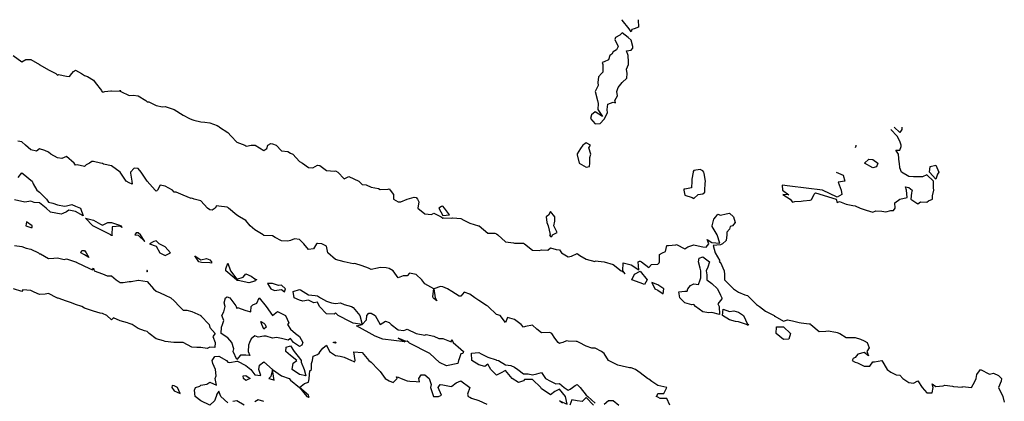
# Model space of a CAD drawing. Header units: inches. Extents: x 158323 to 160611, y 432808 to 437248.
# Tile 148 of 228: x 159323 to 159378, y 437024 to 437045. Entities that reach past the tile are written whole.
import ezdxf

# ---------------------------------------------------------------- set-up
doc = ezdxf.new("R2010")
doc.units = ezdxf.units.IN
doc.header["$MEASUREMENT"] = 0
doc.layers.add('Hoogtelijn-bestaand 6.00 M', color=7, linetype='Continuous', lineweight=15)

msp = doc.modelspace()

# ---------------------------------------------------------------- linework, layer by layer
at = {"layer": 'Hoogtelijn-bestaand 6.00 M', "color": 252, "linetype": 'Continuous', "lineweight": 25}
for points in [[(159357.65, 437045.25, 6), (159357.66, 437044.84, 6), (159357.432, 437044.75, 6), (159357.288, 437044.712, 6), (159357.25, 437044.583, 6), (159357.15, 437044.75, 6), (159356.75, 437045.221, 6), (159356.744, 437045.25, 6)], [(159322.764, 437043.25, 6), (159323.25, 437042.91, 6), (159323.477, 437043.023, 6), (159323.75, 437043.023, 6), (159324.238, 437042.75, 6), (159324.25, 437042.735, 6), (159324.267, 437042.733, 6), (159324.75, 437042.463, 6), (159325.153, 437042.25, 6), (159325.25, 437042.158, 6), (159325.307, 437042.193, 6), (159325.75, 437042.096, 6), (159325.924, 437042.076, 6), (159326.05, 437042.25, 6), (159326.131, 437042.37, 6), (159326.25, 437042.432, 6), (159326.583, 437042.25, 6), (159326.75, 437042.139, 6), (159326.917, 437042.083, 6), (159327.25, 437041.875, 6), (159327.338, 437041.75, 6), (159327.695, 437041.305, 6), (159327.72, 437041.25, 6), (159327.75, 437041.227, 6), (159327.784, 437041.216, 6), (159327.893, 437041.25, 6), (159328.219, 437041.281, 6), (159328.25, 437041.279, 6), (159328.738, 437041.262, 6), (159328.75, 437041.321, 6), (159328.787, 437041.25, 6), (159329.25, 437041.031, 6), (159329.462, 437041.038, 6), (159329.75, 437041.004, 6), (159330.175, 437040.75, 6), (159330.25, 437040.679, 6), (159330.336, 437040.664, 6), (159330.75, 437040.466, 6), (159331.109, 437040.391, 6), (159331.25, 437040.403, 6), (159331.75, 437040.25, 6), (159332.25, 437039.932, 6), (159332.614, 437039.75, 6), (159332.75, 437039.683, 6), (159332.857, 437039.643, 6), (159333.25, 437039.564, 6), (159333.467, 437039.533, 6), (159333.75, 437039.508, 6), (159334.15, 437039.35, 6), (159334.25, 437039.303, 6), (159334.292, 437039.25, 6), (159334.75, 437038.967, 6), (159334.927, 437038.75, 6), (159335.25, 437038.424, 6), (159335.707, 437038.25, 6), (159335.75, 437038.221, 6), (159335.794, 437038.206, 6), (159336.05, 437038.25, 6), (159336.239, 437038.261, 6), (159336.25, 437038.258, 6), (159336.284, 437038.25, 6), (159336.75, 437037.956, 6), (159336.932, 437038.068, 6), (159336.991, 437038.25, 6), (159337.153, 437038.347, 6), (159337.25, 437038.322, 6), (159337.438, 437038.25, 6), (159337.75, 437037.938, 6), (159338.098, 437037.902, 6), (159338.25, 437037.817, 6), (159338.375, 437037.75, 6), (159338.75, 437037.341, 6), (159338.909, 437037.25, 6), (159339.25, 437037.004, 6), (159339.5, 437037, 6), (159339.75, 437037.145, 6), (159339.888, 437037.112, 6), (159340.25, 437036.835, 6), (159340.698, 437036.802, 6), (159340.75, 437036.832, 6), (159340.886, 437036.75, 6), (159341.25, 437036.378, 6), (159341.496, 437036.504, 6), (159342.067, 437036.25, 6), (159342.25, 437036.067, 6), (159342.461, 437036.039, 6), (159342.75, 437035.912, 6), (159343.166, 437035.835, 6), (159343.25, 437035.782, 6), (159343.705, 437035.795, 6), (159343.75, 437035.815, 6), (159343.814, 437035.75, 6), (159344, 437035.5, 6), (159343.992, 437035.25, 6), (159344.25, 437035.099, 6), (159344.404, 437035.096, 6), (159344.75, 437035.25, 6), (159345.153, 437035.347, 6), (159345.25, 437035.343, 6), (159345.328, 437035.25, 6), (159345.402, 437035.098, 6), (159345.346, 437034.75, 6), (159345.75, 437034.427, 6), (159346.107, 437034.393, 6), (159346.25, 437034.461, 6), (159346.657, 437034.25, 6), (159346.75, 437034.179, 6), (159346.793, 437034.207, 6), (159347.25, 437034.185, 6), (159347.3, 437034.2, 6), (159347.75, 437034.159, 6), (159347.924, 437034.076, 6), (159348.25, 437033.911, 6), (159348.735, 437033.766, 6), (159348.75, 437033.755, 6), (159348.778, 437033.75, 6), (159349.25, 437033.345, 6), (159349.655, 437033.345, 6), (159349.75, 437033.304, 6), (159349.807, 437033.25, 6), (159350.25, 437032.867, 6), (159350.699, 437032.801, 6), (159350.75, 437032.782, 6), (159351.209, 437032.791, 6), (159351.25, 437032.797, 6), (159351.309, 437032.75, 6), (159351.75, 437032.405, 6), (159352.118, 437032.382, 6), (159352.25, 437032.422, 6), (159352.604, 437032.396, 6), (159352.75, 437032.538, 6), (159353.068, 437032.432, 6), (159353.25, 437032.417, 6), (159353.375, 437032.25, 6), (159353.75, 437032.036, 6), (159353.932, 437032.068, 6), (159354.25, 437032.217, 6), (159354.4, 437032.1, 6), (159354.75, 437031.89, 6), (159355.224, 437031.776, 6), (159355.25, 437031.812, 6), (159355.75, 437031.75, 6), (159356.25, 437031.607, 6), (159356.705, 437031.25, 6), (159356.75, 437031.238, 6), (159356.917, 437031.083, 6), (159356.783, 437031.25, 6), (159356.812, 437031.688, 6), (159357.25, 437031.583, 6), (159357.688, 437031.312, 6), (159357.639, 437031.75, 6), (159357.717, 437031.783, 6), (159357.75, 437031.782, 6), (159357.833, 437031.75, 6), (159358.25, 437031.438, 6), (159358.393, 437031.607, 6), (159358.75, 437031.618, 6), (159358.81, 437031.69, 6), (159358.835, 437031.75, 6), (159358.843, 437032.157, 6), (159359.013, 437032.25, 6), (159359.181, 437032.319, 6), (159359.25, 437032.659, 6), (159359.333, 437032.667, 6), (159359.75, 437032.705, 6), (159359.778, 437032.722, 6), (159360.25, 437032.48, 6), (159360.422, 437032.578, 6), (159360.75, 437032.703, 6), (159360.83, 437032.67, 6), (159361.25, 437032.589, 6), (159361.435, 437032.565, 6), (159361.583, 437032.75, 6), (159361.5, 437033, 6), (159361.75, 437032.821, 6), (159362.205, 437032.795, 6), (159362.05, 437033.25, 6), (159361.774, 437033.726, 6), (159361.773, 437033.75, 6), (159361.875, 437034.125, 6), (159361.983, 437034.25, 6), (159362.096, 437034.404, 6), (159362.25, 437034.358, 6), (159362.565, 437034.435, 6), (159362.75, 437034.468, 6), (159362.974, 437034.25, 6), (159363.054, 437033.946, 6), (159362.906, 437033.75, 6), (159362.788, 437033.712, 6), (159362.75, 437033.571, 6), (159362.6, 437033.4, 6), (159362.595, 437033.25, 6), (159362.562, 437032.938, 6), (159362.35, 437032.75, 6), (159362.279, 437032.721, 6), (159362.25, 437032.698, 6), (159361.831, 437032.669, 6), (159361.948, 437032.25, 6), (159362.198, 437031.803, 6), (159362.159, 437031.75, 6), (159362.25, 437031.711, 6), (159362.45, 437031.25, 6), (159362.464, 437031.036, 6), (159362.459, 437030.75, 6), (159362.75, 437030.469, 6), (159362.958, 437030.25, 6), (159363.25, 437030.055, 6), (159363.593, 437029.907, 6), (159363.75, 437029.868, 6), (159363.87, 437029.75, 6), (159364.25, 437029.364, 6), (159364.409, 437029.25, 6), (159364.75, 437029.004, 6), (159365.235, 437028.75, 6), (159365.25, 437028.721, 6), (159365.278, 437028.722, 6), (159365.75, 437028.443, 6), (159365.983, 437028.517, 6), (159366.25, 437028.454, 6), (159366.631, 437028.369, 6), (159366.75, 437028.356, 6), (159367.198, 437028.302, 6), (159367.25, 437028.288, 6), (159367.283, 437028.25, 6), (159367.75, 437027.86, 6), (159368.117, 437027.884, 6), (159368.25, 437027.904, 6), (159368.677, 437027.823, 6), (159368.75, 437027.812, 6), (159368.908, 437027.75, 6), (159369.25, 437027.53, 6), (159369.47, 437027.53, 6), (159369.75, 437027.534, 6), (159370.055, 437027.445, 6), (159370.25, 437027.35, 6), (159370.417, 437027.25, 6), (159370.546, 437026.954, 6), (159370.406, 437026.75, 6), (159370.5, 437026.5, 6), (159370.25, 437026.699, 6), (159369.901, 437026.599, 6), (159369.75, 437026.411, 6), (159369.645, 437026.355, 6), (159369.595, 437026.25, 6), (159369.75, 437026.154, 6), (159369.886, 437026.114, 6), (159370.25, 437025.927, 6), (159370.569, 437025.931, 6), (159370.75, 437026.167, 6), (159370.826, 437026.174, 6), (159371.25, 437026.25, 6), (159371.548, 437025.75, 6), (159371.75, 437025.594, 6), (159372.047, 437025.453, 6), (159372.25, 437025.426, 6), (159372.412, 437025.25, 6), (159372.75, 437025.029, 6), (159373.01, 437024.99, 6), (159373.25, 437025.118, 6), (159373.486, 437024.75, 6), (159373.75, 437024.452, 6), (159374.054, 437024.446, 6), (159374.109, 437024.75, 6), (159374.046, 437024.954, 6), (159374.25, 437024.803, 6), (159374.665, 437024.835, 6), (159374.75, 437024.87, 6), (159375.179, 437024.821, 6), (159375.25, 437024.796, 6), (159375.731, 437024.77, 6), (159375.75, 437024.792, 6), (159376.25, 437024.75, 6), (159376.427, 437025.073, 6), (159376.511, 437025.25, 6), (159376.539, 437025.461, 6), (159376.75, 437025.75, 6), (159377.25, 437025.487, 6), (159377.468, 437025.533, 6), (159377.75, 437025.409, 6), (159377.917, 437025.25, 6), (159377.909, 437025.091, 6), (159377.75, 437024.75, 6), (159377.987, 437024.25, 6), (159378.078, 437023.922, 6)], [(159368.695, 437036.75, 6), (159369.083, 437036.583, 6), (159369.179, 437036.25, 6), (159368.805, 437036.195, 6), (159368.975, 437035.75, 6), (159369.003, 437035.497, 6), (159368.75, 437035.35, 6), (159367.939, 437035.75, 6), (159366.117, 437035.977, 6), (159365.682, 437036.017, 6), (159365.698, 437035.75, 6), (159366.061, 437035.48, 6), (159365.726, 437035.512, 6), (159366.123, 437035.25, 6), (159366.25, 437035.083, 6), (159366.391, 437035.109, 6), (159366.75, 437035.133, 6), (159366.85, 437035.15, 6), (159367.25, 437035.192, 6), (159367.3, 437035.2, 6), (159367.336, 437035.25, 6), (159367.471, 437035.529, 6), (159367.546, 437035.602, 6), (159368.695, 437035.25, 6), (159368.75, 437035.065, 6), (159368.878, 437035.122, 6), (159369.25, 437034.963, 6), (159369.618, 437034.882, 6), (159369.75, 437034.875, 6), (159370.03, 437034.75, 6), (159370.25, 437034.66, 6), (159370.362, 437034.638, 6), (159370.75, 437034.51, 6), (159370.912, 437034.588, 6), (159371.25, 437034.582, 6), (159371.47, 437034.53, 6), (159371.75, 437034.617, 6), (159371.894, 437034.606, 6), (159371.993, 437034.75, 6), (159371.96, 437035.04, 6), (159372.25, 437035.25, 6), (159372.659, 437035.341, 6), (159372.625, 437035.75, 6), (159372.573, 437035.927, 6), (159372.75, 437035.9, 6), (159372.938, 437035.75, 6), (159372.908, 437035.592, 6), (159372.868, 437035.25, 6), (159373.25, 437034.979, 6), (159373.405, 437035.095, 6), (159373.75, 437035.08, 6), (159373.853, 437035.147, 6), (159374.076, 437035.25, 6), (159374.068, 437035.432, 6), (159374.139, 437035.75, 6), (159374.132, 437035.868, 6), (159374.132, 437036.25, 6), (159373.75, 437036.592, 6), (159373.509, 437036.491, 6), (159373.25, 437036.481, 6), (159373.01, 437036.49, 6), (159372.75, 437036.509, 6), (159372.344, 437036.75, 6), (159372.25, 437037, 6), (159372.221, 437037.25, 6), (159372.211, 437037.289, 6), (159372.179, 437037.75, 6), (159372.019, 437037.981, 6), (159372.25, 437037.981, 6), (159372.325, 437038.175, 6), (159372.316, 437038.25, 6), (159372.25, 437038.469, 6), (159372.095, 437038.75, 6), (159371.75, 437039.12, 6)], [(159372.353, 437039.25, 6), (159372.364, 437039.136, 6), (159372.25, 437038.955, 6), (159371.925, 437039.25, 6)], [(159359.417, 437023.75, 6), (159359.25, 437024.125, 6), (159358.875, 437024.125, 6), (159358.75, 437024.205, 6), (159358.65, 437024.25, 6), (159358.7, 437024.3, 6), (159358.75, 437024.417, 6), (159359.083, 437024.417, 6), (159359.25, 437024.75, 6), (159358.75, 437024.85, 6), (159358.417, 437025.083, 6), (159358.25, 437025.2, 6), (159358.167, 437025.25, 6), (159357.75, 437025.562, 6), (159357.5, 437025.75, 6), (159357.25, 437025.844, 6), (159357.156, 437025.844, 6), (159356.75, 437025.925, 6), (159356.517, 437025.983, 6), (159356.25, 437026.121, 6), (159355.983, 437026.25, 6), (159355.75, 437026.639, 6), (159355.607, 437026.75, 6), (159355.25, 437026.942, 6), (159355.058, 437026.942, 6), (159354.75, 437027.039, 6), (159354.35, 437027.25, 6), (159354.25, 437027.312, 6), (159354.195, 437027.305, 6), (159353.75, 437027.329, 6), (159353.65, 437027.35, 6), (159353.45, 437027.25, 6), (159353.29, 437027.21, 6), (159353.25, 437027.203, 6), (159353.191, 437027.25, 6), (159353, 437027.5, 6), (159352.821, 437027.75, 6), (159352.75, 437027.798, 6), (159352.688, 437027.812, 6), (159352.25, 437027.783, 6), (159352, 437028, 6), (159351.75, 437028.219, 6), (159351.355, 437028.145, 6), (159351.25, 437028.107, 6), (159351.117, 437028.25, 6), (159350.75, 437028.539, 6), (159350.357, 437028.643, 6), (159350.25, 437028.375, 6), (159349.95, 437028.75, 6), (159349.75, 437028.812, 6), (159349.283, 437029.25, 6), (159349.25, 437029.27, 6), (159349.179, 437029.321, 6), (159348.75, 437029.6, 6), (159348.536, 437029.75, 6), (159348.25, 437029.94, 6), (159347.942, 437030.058, 6), (159347.75, 437029.833, 6), (159347.667, 437029.833, 6), (159347.25, 437030.094, 6), (159347, 437030.25, 6), (159346.75, 437030.359, 6), (159346.619, 437030.382, 6), (159346.25, 437030.25, 6), (159346.317, 437029.75, 6), (159346.417, 437029.583, 6), (159346.25, 437029.706, 6), (159346.213, 437029.75, 6), (159346.188, 437029.812, 6), (159346.25, 437030.25, 6), (159345.75, 437030.519, 6), (159345.573, 437030.75, 6), (159345.25, 437031.039, 6), (159344.883, 437031.117, 6), (159344.75, 437030.964, 6), (159344.536, 437030.964, 6), (159344.25, 437030.85, 6), (159343.983, 437031.25, 6), (159343.75, 437031.38, 6), (159343.583, 437031.417, 6), (159343.25, 437031.432, 6), (159343.102, 437031.398, 6), (159342.75, 437031.318, 6), (159342.6, 437031.4, 6), (159342.25, 437031.531, 6), (159341.841, 437031.659, 6), (159341.75, 437031.639, 6), (159341.25, 437031.75, 6), (159340.75, 437031.882, 6), (159340.338, 437032.25, 6), (159340.25, 437032.625, 6), (159340, 437032.75, 6), (159339.75, 437032.771, 6), (159339.719, 437032.781, 6), (159339.705, 437032.75, 6), (159339.528, 437032.472, 6), (159339.25, 437032.438, 6), (159338.987, 437032.75, 6), (159338.75, 437032.987, 6), (159338.469, 437033.031, 6), (159338.25, 437032.932, 6), (159338.096, 437032.904, 6), (159337.75, 437032.929, 6), (159337.393, 437033.107, 6), (159337.25, 437033.205, 6), (159336.774, 437033.226, 6), (159336.75, 437033.217, 6), (159336.722, 437033.25, 6), (159336.25, 437033.543, 6), (159335.989, 437033.75, 6), (159335.75, 437034.055, 6), (159335.4, 437034.25, 6), (159335.25, 437034.35, 6), (159334.789, 437034.75, 6), (159334.75, 437034.783, 6), (159334.711, 437034.789, 6), (159334.25, 437034.85, 6), (159334.125, 437034.875, 6), (159334.036, 437034.75, 6), (159333.868, 437034.632, 6), (159333.75, 437034.65, 6), (159333.617, 437034.75, 6), (159333.25, 437035.143, 6), (159332.875, 437035.25, 6), (159332.75, 437035.292, 6), (159332.711, 437035.289, 6), (159332.25, 437035.464, 6), (159331.875, 437035.625, 6), (159331.75, 437035.643, 6), (159331.656, 437035.75, 6), (159331.25, 437035.974, 6), (159330.979, 437036.021, 6), (159330.817, 437035.75, 6), (159330.79, 437035.71, 6), (159330.75, 437035.698, 6), (159330.691, 437035.75, 6), (159330.25, 437036.25, 6), (159329.912, 437036.75, 6), (159329.75, 437036.946, 6), (159329.53, 437036.97, 6), (159329.327, 437036.75, 6), (159329.312, 437036.688, 6), (159329.4, 437036.25, 6), (159329.417, 437036.083, 6), (159329.25, 437036.15, 6), (159329.083, 437036.25, 6), (159328.75, 437036.75, 6), (159328.25, 437037.1, 6), (159327.812, 437037.188, 6), (159327.75, 437037.226, 6), (159327.65, 437037.25, 6), (159327.25, 437037.337, 6), (159327.159, 437037.341, 6), (159327.028, 437037.25, 6), (159326.846, 437037.154, 6), (159326.75, 437037.071, 6), (159326.341, 437037.159, 6), (159326.25, 437037.139, 6), (159326.173, 437037.25, 6), (159325.75, 437037.617, 6), (159325.488, 437037.512, 6), (159325.25, 437037.55, 6), (159324.865, 437037.75, 6), (159324.75, 437037.865, 6), (159324.536, 437037.964, 6), (159324.25, 437038.05, 6), (159324.073, 437037.927, 6), (159323.75, 437037.988, 6), (159323.461, 437038.25, 6), (159323.25, 437038.44, 6), (159323.028, 437038.472, 6)], [(159369.79, 437038.25, 6), (159369.792, 437038.208, 6), (159369.75, 437038.107, 6)], [(159323.042, 437036.458, 6), (159323.25, 437036.705, 6), (159323.417, 437036.583, 6), (159323.75, 437036.312, 6), (159323.841, 437036.25, 6), (159323.893, 437036.107, 6), (159324.083, 437035.75, 6), (159324.25, 437035.631, 6), (159324.631, 437035.25, 6), (159324.75, 437035.071, 6), (159324.977, 437035.023, 6), (159325.25, 437034.927, 6), (159325.643, 437034.857, 6), (159325.75, 437034.875, 6), (159326.05, 437034.95, 6), (159326.25, 437034.861, 6), (159326.523, 437034.75, 6), (159326.679, 437034.321, 6), (159326.25, 437034.55, 6), (159325.875, 437034.625, 6), (159325.75, 437034.536, 6), (159325.55, 437034.45, 6), (159325.442, 437034.404, 6), (159324.862, 437034.525, 6), (159324.609, 437034.75, 6), (159324.25, 437035.045, 6), (159323.948, 437035.053, 6), (159323.75, 437035.136, 6), (159323.427, 437035.073, 6), (159322.839, 437035.206, 6)], [(159322.848, 437032.652, 6), (159323.25, 437032.601, 6), (159323.492, 437032.508, 6), (159323.75, 437032.462, 6), (159324.191, 437032.25, 6), (159324.25, 437032.193, 6), (159324.303, 437032.197, 6), (159324.75, 437031.938, 6), (159325.049, 437031.951, 6), (159325.25, 437031.966, 6), (159325.626, 437031.874, 6), (159325.75, 437031.908, 6), (159326.244, 437031.756, 6), (159326.25, 437031.773, 6), (159326.258, 437031.75, 6), (159326.75, 437031.504, 6), (159327.204, 437031.296, 6), (159327.25, 437031.393, 6), (159327.292, 437031.25, 6), (159327.75, 437031.073, 6), (159328.023, 437030.977, 6), (159328.25, 437030.974, 6), (159328.517, 437030.75, 6), (159328.75, 437030.598, 6), (159328.911, 437030.589, 6), (159329.25, 437030.661, 6), (159329.347, 437030.653, 6), (159329.75, 437030.734, 6), (159329.77, 437030.73, 6), (159330.25, 437030.659, 6), (159330.61, 437030.25, 6), (159330.75, 437030.106, 6), (159330.972, 437030.028, 6), (159331.25, 437029.891, 6), (159331.574, 437029.75, 6), (159331.75, 437029.574, 6), (159332.047, 437029.25, 6), (159332.25, 437029.05, 6), (159332.453, 437029.047, 6), (159332.75, 437028.98, 6), (159333.236, 437028.75, 6), (159333.25, 437028.74, 6), (159333.701, 437028.25, 6), (159333.75, 437028.083, 6), (159334.044, 437027.75, 6), (159333.906, 437027.594, 6), (159334.034, 437027.25, 6), (159334.024, 437026.977, 6), (159333.75, 437026.987, 6), (159333.588, 437026.912, 6), (159333.25, 437026.977, 6), (159333.027, 437026.973, 6), (159332.75, 437026.991, 6), (159332.25, 437027.25, 6), (159331.75, 437027.254, 6), (159331.745, 437027.255, 6), (159331.25, 437027.314, 6), (159331.154, 437027.346, 6), (159330.75, 437027.453, 6), (159330.361, 437027.75, 6), (159330.25, 437027.872, 6), (159330.1, 437027.9, 6), (159329.75, 437028.029, 6), (159329.406, 437028.25, 6), (159329.25, 437028.32, 6), (159329.15, 437028.35, 6), (159328.75, 437028.469, 6), (159328.372, 437028.628, 6), (159328.25, 437028.524, 6), (159327.993, 437028.75, 6), (159327.75, 437028.864, 6), (159327.618, 437028.882, 6), (159327.25, 437029, 6), (159326.865, 437029.135, 6), (159326.75, 437029.167, 6), (159326.597, 437029.25, 6), (159326.25, 437029.377, 6), (159326.032, 437029.468, 6), (159325.75, 437029.559, 6), (159325.277, 437029.723, 6), (159325.25, 437029.726, 6), (159325.2, 437029.75, 6), (159324.75, 437029.981, 6), (159324.554, 437029.946, 6), (159324.25, 437029.921, 6), (159323.942, 437030.058, 6), (159323.75, 437030.143, 6), (159323.316, 437030.184, 6), (159323.25, 437030.094, 6), (159322.795, 437030.25, 6)], [(159334.75, 437023.897, 6), (159334.363, 437024.25, 6), (159334.25, 437024.542, 6), (159334.129, 437024.371, 6), (159334.091, 437024.25, 6), (159334, 437024, 6), (159333.75, 437023.75, 6), (159333.25, 437024, 6), (159332.934, 437024.25, 6), (159332.897, 437024.603, 6), (159332.95, 437024.75, 6), (159333.185, 437024.815, 6), (159333.25, 437024.882, 6), (159333.578, 437024.922, 6), (159333.75, 437025.047, 6), (159334.125, 437024.875, 6), (159334.05, 437025.25, 6), (159334.103, 437025.397, 6), (159334.066, 437025.75, 6), (159333.917, 437026.083, 6), (159333.871, 437026.25, 6), (159334.021, 437026.479, 6), (159334.25, 437026.489, 6), (159334.673, 437026.25, 6), (159334.75, 437026.159, 6), (159334.861, 437026.139, 6), (159335.25, 437026.217, 6), (159335.289, 437026.211, 6), (159335.75, 437025.972, 6), (159336.036, 437025.75, 6), (159336.25, 437025.45, 6), (159336.596, 437025.404, 6), (159336.475, 437025.75, 6), (159336.511, 437025.989, 6), (159336.75, 437026.173, 6), (159337.25, 437025.75, 6), (159337.143, 437025.357, 6), (159337.036, 437025.25, 6), (159337.25, 437025.192, 6), (159337.344, 437025.156, 6), (159337.321, 437025.25, 6), (159337.25, 437025.75, 6), (159337.75, 437025.386, 6), (159338.179, 437025.25, 6), (159338.25, 437025.156, 6), (159338.75, 437024.75, 6), (159339.031, 437024.969, 6), (159339.25, 437025.042, 6), (159339.282, 437025.218, 6), (159339.283, 437025.25, 6), (159339.319, 437025.681, 6), (159339.419, 437025.75, 6), (159339.424, 437026.076, 6), (159339.481, 437026.25, 6), (159339.505, 437026.496, 6), (159339.75, 437026.583, 6), (159339.845, 437026.656, 6), (159339.902, 437026.75, 6), (159340.06, 437026.94, 6), (159340.25, 437027.098, 6), (159340.415, 437026.75, 6), (159340.75, 437026.526, 6), (159341.012, 437026.488, 6), (159341.25, 437026.44, 6), (159341.66, 437026.25, 6), (159341.75, 437026.207, 6), (159341.819, 437026.181, 6), (159341.847, 437026.25, 6), (159341.776, 437026.724, 6), (159342.25, 437026.693, 6), (159342.61, 437026.25, 6), (159342.75, 437026.156, 6), (159343.141, 437025.75, 6), (159343.25, 437025.641, 6), (159343.525, 437025.25, 6), (159343.75, 437025.107, 6), (159343.984, 437025.016, 6), (159344.19, 437025.25, 6), (159344.169, 437025.331, 6), (159344.25, 437025.327, 6), (159344.429, 437025.25, 6), (159344.75, 437025.123, 6), (159344.903, 437025.097, 6), (159345.25, 437025.086, 6), (159345.45, 437025.05, 6), (159345.414, 437025.25, 6), (159345.543, 437025.457, 6), (159345.75, 437025.447, 6), (159345.986, 437025.25, 6), (159346.097, 437024.903, 6), (159346.062, 437024.75, 6), (159346.205, 437024.295, 6), (159346.235, 437024.25, 6), (159346.25, 437024.243, 6), (159346.259, 437024.241, 6), (159346.5, 437024.25, 6), (159346.679, 437024.321, 6), (159346.487, 437024.75, 6), (159346.599, 437024.901, 6), (159346.75, 437024.887, 6), (159347.207, 437024.793, 6), (159347.25, 437024.816, 6), (159347.493, 437025.007, 6), (159347.75, 437025.107, 6), (159348.25, 437024.75, 6), (159348.13, 437024.37, 6), (159348.168, 437024.25, 6), (159348.25, 437024.196, 6), (159348.343, 437024.157, 6), (159348.75, 437024.023, 6), (159349.195, 437023.805, 6)], [(159353.417, 437023.861, 6), (159353.25, 437024, 6), (159353.679, 437023.821, 6), (159353.583, 437024.25, 6), (159353.25, 437024.65, 6), (159352.989, 437024.511, 6), (159352.75, 437024.327, 6), (159352.464, 437024.536, 6), (159352.25, 437024.662, 6), (159352.211, 437024.75, 6), (159351.75, 437025.189, 6), (159351.311, 437025.189, 6), (159351.25, 437025.119, 6), (159350.97, 437025.03, 6), (159350.616, 437025.25, 6), (159350.25, 437025.691, 6), (159349.961, 437025.539, 6), (159349.75, 437025.436, 6), (159349.417, 437025.75, 6), (159349.25, 437026.039, 6), (159349.088, 437025.912, 6), (159348.75, 437026.005, 6), (159348.367, 437026.25, 6), (159348.339, 437026.661, 6), (159348.75, 437026.692, 6), (159348.886, 437026.614, 6), (159349.25, 437026.44, 6), (159349.714, 437026.286, 6), (159349.75, 437026.275, 6), (159349.85, 437026.25, 6), (159350.25, 437026, 6), (159350.536, 437025.964, 6), (159350.75, 437025.875, 6), (159350.938, 437025.75, 6), (159351.25, 437025.5, 6), (159351.5, 437025.5, 6), (159351.75, 437025.442, 6), (159352, 437025.5, 6), (159352.25, 437025.583, 6), (159352.485, 437025.25, 6), (159352.75, 437025.105, 6), (159353.05, 437024.95, 6), (159353.25, 437024.964, 6), (159353.523, 437024.75, 6), (159353.75, 437024.603, 6), (159353.859, 437024.641, 6), (159353.977, 437024.75, 6), (159354.139, 437024.861, 6), (159354.25, 437024.917, 6), (159354.417, 437024.75, 6), (159354.75, 437024.321, 6), (159354.841, 437024.25, 6), (159355.25, 437023.875, 6)], [(159355.162, 437023.75, 6), (159354.75, 437024.188, 6), (159354.531, 437023.969, 6), (159354.25, 437024, 6), (159353.95, 437024.05, 6), (159353.841, 437023.75, 6)], [(159335.659, 437023.75, 6), (159335.25, 437024.007, 6), (159335.036, 437023.964, 6)], [(159336.75, 437023.967, 6), (159336.44, 437024.06, 6), (159336.25, 437023.942, 6)], [(159355.75, 437023.821, 6), (159355.99, 437024.01, 6), (159356.25, 437024.01, 6), (159356.56, 437023.75, 6)]]:
    msp.add_polyline3d(points, dxfattribs=at)
for points in [[(159354.992, 437039.75, 6), (159355.25, 437039.436, 6), (159355.531, 437039.469, 6), (159355.75, 437039.696, 6), (159355.771, 437039.729, 6), (159355.777, 437039.75, 6), (159355.935, 437040.065, 6), (159355.919, 437040.25, 6), (159355.957, 437040.543, 6), (159356.25, 437040.651, 6), (159356.382, 437040.619, 6), (159356.338, 437040.75, 6), (159356.487, 437041.013, 6), (159356.461, 437041.25, 6), (159356.524, 437041.476, 6), (159356.75, 437041.75, 6), (159357.013, 437041.987, 6), (159357.036, 437042.25, 6), (159357.004, 437042.496, 6), (159357.109, 437042.75, 6), (159357.107, 437042.893, 6), (159357.083, 437043.25, 6), (159356.987, 437043.513, 6), (159357.25, 437043.55, 6), (159357.344, 437043.657, 6), (159357.352, 437043.75, 6), (159357.25, 437044.107, 6), (159357.096, 437044.25, 6), (159356.75, 437044.515, 6), (159356.62, 437044.38, 6), (159356.39, 437044.25, 6), (159356.353, 437044.147, 6), (159356.529, 437043.75, 6), (159356.431, 437043.569, 6), (159356.25, 437043.452, 6), (159356.169, 437043.331, 6), (159356.073, 437043.25, 6), (159355.983, 437043.017, 6), (159355.75, 437042.894, 6), (159355.637, 437042.863, 6), (159355.675, 437042.75, 6), (159355.682, 437042.318, 6), (159355.597, 437042.25, 6), (159355.433, 437042.067, 6), (159355.403, 437041.75, 6), (159355.419, 437041.581, 6), (159355.25, 437041.25, 6), (159355.386, 437040.75, 6), (159355.42, 437040.58, 6), (159355.39, 437040.25, 6), (159355.65, 437039.85, 6), (159355.25, 437040.114, 6), (159355.052, 437039.948, 6)], [(159354.24, 437037.75, 6), (159354.25, 437037.711, 6), (159354.357, 437037.25, 6), (159354.75, 437037.023, 6), (159354.927, 437037.073, 6), (159354.945, 437037.25, 6), (159354.942, 437037.558, 6), (159355.012, 437037.75, 6), (159354.889, 437038.111, 6), (159354.992, 437038.25, 6), (159354.75, 437038.386, 6), (159354.662, 437038.338, 6), (159354.567, 437038.25, 6), (159354.438, 437038.062, 6), (159354.25, 437037.768, 6), (159354.245, 437037.755, 6)], [(159370.275, 437037.25, 6), (159370.518, 437037.482, 6), (159370.75, 437037.461, 6), (159371.029, 437037.25, 6), (159370.948, 437037.052, 6), (159370.75, 437036.993, 6)], [(159360.194, 437035.75, 6), (159360.25, 437035.469, 6), (159360.659, 437035.341, 6), (159360.75, 437035.287, 6), (159361, 437035.5, 6), (159361.25, 437035.548, 6), (159361.375, 437035.625, 6), (159361.373, 437035.75, 6), (159361.384, 437036.116, 6), (159361.411, 437036.25, 6), (159361.325, 437036.675, 6), (159361.308, 437036.75, 6), (159361.25, 437036.823, 6), (159361.098, 437036.902, 6), (159360.75, 437036.85, 6), (159360.718, 437036.782, 6), (159360.722, 437036.75, 6), (159360.635, 437036.365, 6), (159360.638, 437036.25, 6), (159360.617, 437035.883, 6), (159360.25, 437035.808, 6), (159360.197, 437035.803, 6)], [(159373.908, 437036.75, 6), (159373.94, 437037.06, 6), (159374.25, 437037.132, 6), (159374.421, 437036.75, 6), (159374.358, 437036.642, 6), (159374.25, 437036.368, 6)], [(159346.533, 437034.75, 6), (159346.75, 437034.339, 6), (159347.121, 437034.379, 6), (159346.847, 437034.75, 6), (159346.75, 437034.859, 6), (159346.672, 437034.828, 6)], [(159326.812, 437034.188, 6), (159327.25, 437034.068, 6), (159327.65, 437033.85, 6), (159327.75, 437033.8, 6), (159328.05, 437033.95, 6), (159328.25, 437033.95, 6), (159328.7, 437033.8, 6), (159328.75, 437033.778, 6), (159328.795, 437033.75, 6), (159328.833, 437033.667, 6), (159328.75, 437033.74, 6), (159328.304, 437033.696, 6), (159328.269, 437033.25, 6), (159328.312, 437033.219, 6), (159328.266, 437033.219, 6), (159328.225, 437033.237, 6), (159328.217, 437033.261, 6), (159327.213, 437033.75, 6)], [(159352.513, 437034.25, 6), (159352.556, 437033.944, 6), (159352.619, 437033.75, 6), (159352.73, 437033.27, 6), (159352.695, 437033.25, 6), (159352.75, 437033.162, 6), (159352.829, 437033.171, 6), (159352.875, 437033.25, 6), (159353.122, 437033.379, 6), (159352.947, 437033.75, 6), (159352.99, 437034.01, 6), (159352.99, 437034.25, 6), (159352.75, 437034.549, 6), (159352.649, 437034.351, 6)], [(159323.476, 437033.75, 6), (159323.75, 437033.656, 6), (159323.839, 437033.661, 6), (159323.837, 437033.75, 6), (159323.52, 437033.98, 6)], [(159329.562, 437033.25, 6), (159329.75, 437033.233, 6), (159330.125, 437032.875, 6), (159329.886, 437033.25, 6), (159329.75, 437033.365, 6), (159329.635, 437033.365, 6)], [(159330.375, 437032.75, 6), (159330.75, 437032.625, 6), (159330.955, 437032.25, 6), (159331.25, 437032.102, 6), (159331.56, 437032.25, 6), (159331.25, 437032.592, 6), (159330.917, 437032.75, 6), (159330.75, 437032.917, 6), (159330.614, 437032.886, 6)], [(159326.542, 437032.25, 6), (159326.611, 437032.389, 6), (159326.75, 437032.384, 6), (159326.85, 437032.25, 6), (159327, 437032, 6), (159326.75, 437032.149, 6)], [(159332.917, 437032.083, 6), (159333.25, 437031.861, 6), (159333.568, 437031.932, 6), (159333.75, 437031.868, 6), (159333.83, 437031.75, 6), (159333.83, 437031.67, 6), (159333.75, 437031.695, 6), (159333.279, 437031.721, 6), (159333.139, 437031.75, 6)], [(159359.919, 437030.081, 6), (159360.25, 437030.117, 6), (159360.387, 437030.113, 6), (159360.411, 437030.25, 6), (159360.572, 437030.428, 6), (159360.75, 437030.515, 6), (159361.012, 437030.488, 6), (159361.114, 437030.75, 6), (159361.148, 437030.852, 6), (159361.148, 437031.25, 6), (159361.1, 437031.4, 6), (159361.009, 437031.75, 6), (159361.047, 437031.953, 6), (159361.25, 437032.027, 6), (159361.622, 437031.75, 6), (159361.539, 437031.461, 6), (159361.443, 437031.25, 6), (159361.472, 437031.028, 6), (159361.472, 437030.75, 6), (159361.75, 437030.542, 6), (159362.068, 437030.25, 6), (159362.25, 437029.897, 6), (159362.311, 437029.75, 6), (159362.308, 437029.692, 6), (159362.25, 437029.603, 6), (159362.096, 437029.404, 6), (159362.164, 437029.25, 6), (159362.183, 437028.817, 6), (159361.75, 437028.92, 6), (159361.587, 437028.913, 6), (159361.25, 437028.96, 6), (159360.837, 437029.25, 6), (159360.75, 437029.362, 6), (159360.642, 437029.358, 6), (159360.25, 437029.456, 6), (159359.97, 437029.75, 6)], [(159334.639, 437031.25, 6), (159334.639, 437031.361, 6), (159334.75, 437031.679, 6), (159334.893, 437031.25, 6), (159335.25, 437030.781, 6), (159335.607, 437030.893, 6), (159335.75, 437031.083, 6), (159336.05, 437030.95, 6), (159336.25, 437030.798, 6), (159336.361, 437030.75, 6), (159336.274, 437030.726, 6), (159336.25, 437030.679, 6), (159335.917, 437030.583, 6), (159335.327, 437030.711, 6), (159335.275, 437030.7, 6), (159335.229, 437030.75, 6), (159334.75, 437031.146, 6)], [(159330.234, 437031.25, 6), (159330.25, 437031.195, 6), (159330.273, 437031.227, 6), (159330.274, 437031.25, 6), (159330.25, 437031.267, 6), (159330.237, 437031.263, 6)], [(159357.289, 437030.75, 6), (159357.434, 437031.066, 6), (159357.75, 437031.23, 6), (159358.15, 437030.75, 6), (159358.005, 437030.495, 6), (159357.75, 437030.579, 6)], [(159336.956, 437030.544, 6), (159337.148, 437030.25, 6), (159337.357, 437030.144, 6), (159337.75, 437030.201, 6), (159337.917, 437030.083, 6), (159337.972, 437030.25, 6), (159337.75, 437030.45, 6), (159337.568, 437030.432, 6), (159337.25, 437030.544, 6)], [(159358.408, 437030.592, 6), (159358.57, 437030.25, 6), (159358.75, 437030.168, 6), (159359.033, 437029.968, 6), (159359.075, 437030.25, 6), (159358.75, 437030.474, 6)], [(159334.375, 437027.75, 6), (159334.4, 437028.1, 6), (159334.455, 437028.25, 6), (159334.518, 437028.482, 6), (159334.409, 437028.75, 6), (159334.531, 437028.969, 6), (159334.597, 437029.25, 6), (159334.541, 437029.459, 6), (159334.618, 437029.75, 6), (159334.706, 437029.794, 6), (159334.855, 437029.75, 6), (159335.2, 437029.3, 6), (159335.224, 437029.25, 6), (159335.25, 437029.15, 6), (159335.295, 437029.205, 6), (159335.75, 437029.028, 6), (159336.036, 437028.964, 6), (159336.058, 437029.25, 6), (159336.146, 437029.354, 6), (159336.363, 437029.443, 6), (159336.5, 437029.75, 6), (159336.89, 437029.25, 6), (159337.25, 437028.75, 6), (159337.517, 437028.983, 6), (159337.964, 437028.75, 6), (159338.159, 437028.341, 6), (159338.083, 437028.25, 6), (159338.25, 437028, 6), (159338.523, 437027.75, 6), (159338.75, 437027.594, 6), (159338.927, 437027.25, 6), (159338.888, 437027.112, 6), (159338.75, 437027.03, 6), (159338.406, 437027.25, 6), (159338.25, 437027.477, 6), (159338.111, 437027.389, 6), (159337.75, 437027.468, 6), (159337.472, 437027.528, 6), (159337.25, 437027.5, 6), (159336.886, 437027.614, 6), (159336.75, 437027.614, 6), (159336.442, 437027.558, 6), (159336.25, 437027.625, 6), (159336.053, 437027.448, 6), (159335.961, 437027.25, 6), (159335.903, 437027.097, 6), (159335.893, 437026.75, 6), (159335.977, 437026.523, 6), (159335.75, 437026.55, 6), (159335.45, 437026.55, 6), (159335.25, 437026.295, 6), (159335.042, 437026.75, 6), (159335.094, 437026.906, 6), (159334.97, 437027.25, 6), (159334.75, 437027.506, 6)], [(159338.397, 437030.103, 6), (159338.75, 437030.211, 6), (159338.812, 437030.188, 6), (159339.25, 437029.902, 6), (159339.631, 437029.869, 6), (159339.75, 437029.85, 6), (159339.917, 437029.75, 6), (159340.25, 437029.565, 6), (159340.544, 437029.456, 6), (159340.75, 437029.434, 6), (159341.036, 437029.464, 6), (159341.25, 437029.372, 6), (159341.659, 437029.25, 6), (159341.75, 437029.2, 6), (159342.11, 437028.75, 6), (159342.25, 437028.25, 6), (159342.483, 437028.517, 6), (159342.5, 437028.75, 6), (159342.62, 437028.88, 6), (159342.75, 437028.885, 6), (159342.969, 437028.75, 6), (159343.25, 437028.25, 6), (159343.55, 437028.45, 6), (159343.75, 437028.365, 6), (159343.861, 437028.25, 6), (159344.25, 437027.966, 6), (159344.578, 437027.922, 6), (159344.75, 437028, 6), (159345.25, 437027.75, 6), (159345.75, 437027.659, 6), (159345.809, 437027.691, 6), (159346.25, 437027.599, 6), (159346.533, 437027.468, 6), (159346.75, 437027.468, 6), (159347.214, 437027.286, 6), (159347.25, 437027.417, 6), (159347.321, 437027.25, 6), (159347.75, 437026.875, 6), (159347.893, 437026.75, 6), (159347.861, 437026.639, 6), (159347.75, 437026.625, 6), (159347.662, 437026.338, 6), (159347.63, 437026.25, 6), (159347.589, 437026.081, 6), (159346.953, 437025.953, 6), (159346.559, 437026.132, 6), (159346.022, 437026.636, 6), (159344.88, 437027.206, 6), (159344.85, 437027.25, 6), (159344.75, 437027.327, 6), (159344.695, 437027.305, 6), (159344.25, 437027.5, 6), (159344.62, 437027.294, 6), (159343.407, 437027.437, 6), (159342.97, 437027.61, 6), (159341.938, 437028.188, 6), (159342.25, 437028.25, 6), (159341.75, 437028.321, 6), (159341.6, 437028.4, 6), (159340.9, 437028.75, 6), (159340.75, 437028.9, 6), (159340.675, 437028.825, 6), (159340.25, 437028.845, 6), (159339.864, 437029.25, 6), (159339.75, 437029.5, 6), (159339.542, 437029.458, 6), (159339.25, 437029.62, 6), (159338.938, 437029.562, 6), (159338.75, 437029.617, 6), (159338.45, 437029.75, 6)], [(159362.36, 437028.75, 6), (159362.386, 437029.114, 6), (159362.75, 437028.979, 6), (159362.987, 437029.013, 6), (159363.25, 437028.95, 6), (159363.519, 437028.75, 6), (159363.75, 437028.276, 6), (159363.8, 437028.25, 6), (159363.786, 437028.214, 6), (159363.75, 437028.226, 6), (159363.7, 437028.25, 6), (159363.25, 437028.4, 6), (159363.07, 437028.43, 6), (159362.75, 437028.521, 6)], [(159336.583, 437028.417, 6), (159336.75, 437028.338, 6), (159336.833, 437028.25, 6), (159336.886, 437028.114, 6), (159336.75, 437028, 6), (159336.656, 437028.25, 6)], [(159365.347, 437027.75, 6), (159365.371, 437028.129, 6), (159365.75, 437028.123, 6), (159366.153, 437027.75, 6), (159366.055, 437027.445, 6), (159365.75, 437027.421, 6)], [(159337.985, 437026.75, 6), (159338.013, 437026.987, 6), (159338.25, 437027.071, 6), (159338.446, 437026.75, 6), (159338.75, 437026.382, 6), (159338.836, 437026.25, 6), (159338.839, 437026.161, 6), (159339.01, 437025.75, 6), (159339.107, 437025.393, 6), (159338.75, 437025.459, 6), (159338.333, 437025.75, 6), (159338.403, 437026.097, 6), (159338.594, 437026.25, 6), (159338.25, 437026.525, 6)], [(159340.619, 437027.25, 6), (159340.718, 437027.282, 6), (159340.75, 437027.279, 6), (159340.774, 437027.25, 6), (159340.775, 437027.225, 6), (159340.75, 437027.214, 6)], [(159335.6, 437025.4, 6), (159335.75, 437025.417, 6), (159336, 437025.25, 6), (159335.838, 437025.162, 6), (159335.75, 437025.125, 6), (159335.63, 437025.25, 6)], [(159331.627, 437024.75, 6), (159331.75, 437024.553, 6), (159332.091, 437024.409, 6), (159331.942, 437024.75, 6), (159331.75, 437024.835, 6), (159331.651, 437024.849, 6)], [(159338.75, 437024.75, 6), (159339.15, 437024.25, 6), (159339.25, 437024.198, 6), (159339.295, 437024.205, 6), (159339.265, 437024.25, 6), (159339.25, 437024.312, 6)]]:
    msp.add_polyline3d(points, close=True, dxfattribs=at)

doc.saveas('drawing.dxf')
